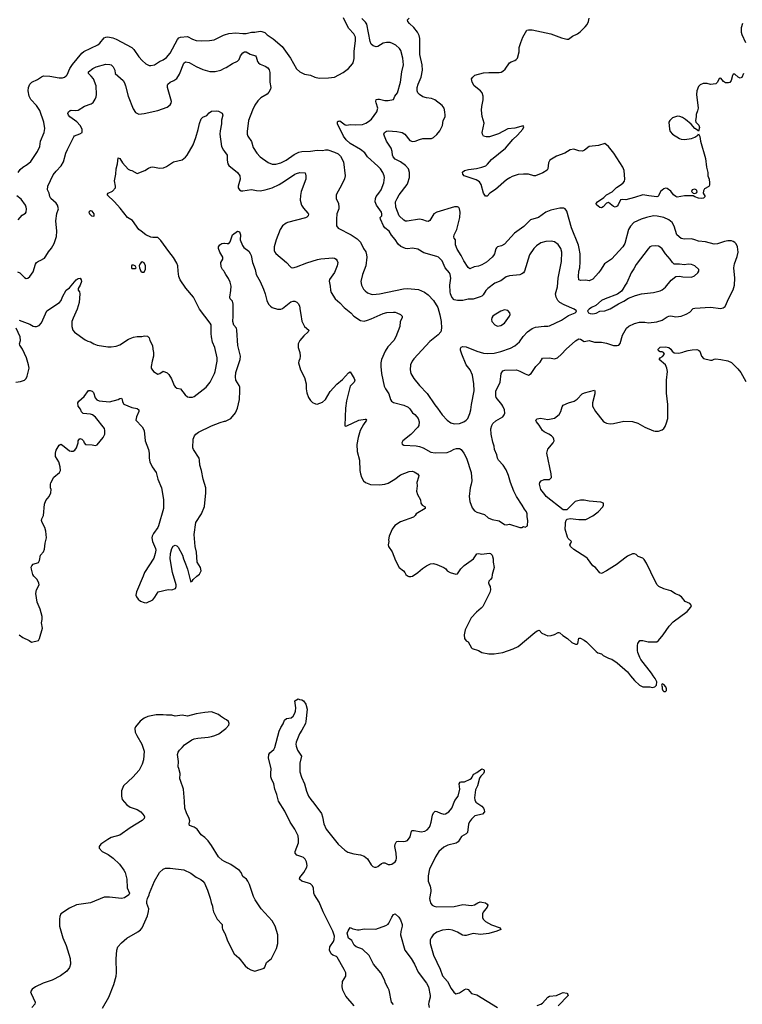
# Model space of a CAD drawing. Header units: inches. Extents: x 1934316 to 2140091, y 524953 to 667329.
# Tile 149 of 256: x 2007634 to 2015976, y 596207 to 607573. Entities that reach past the tile are written whole.
import ezdxf

# ---------------------------------------------------------------- set-up
doc = ezdxf.new("R2010")
doc.units = ezdxf.units.IN
doc.header["$MEASUREMENT"] = 0
for name, color, linetype in [('C0509', 7, 'Continuous'), ('C0519', 7, 'Continuous'), ('C0600', 7, 'Continuous'), ('C0610', 7, 'Continuous')]:
    doc.layers.add(name, color=color, linetype=linetype)

msp = doc.modelspace()

# ---------------------------------------------------------------- linework, layer by layer
at = {"layer": 'C0509', "color": 5, "elevation": 320}
for points in [[(2010000, 599504), (2009953, 599533), (2009930, 599554), (2009850, 599582), (2009770, 599577), (2009670, 599559), (2009570, 599533), (2009510, 599545), (2009430, 599533), (2009390, 599543), (2009330, 599543), (2009290, 599549), (2009211, 599549), (2009114, 599530), (2009070, 599509), (2009025, 599475), (2008971, 599409), (2008963, 599390), (2008968, 599350), (2008985, 599310), (2009044, 599210), (2009070, 599130), (2009063, 599030), (2009050, 598979), (2009012, 598910), (2008942, 598830), (2008831, 598730), (2008811, 598670), (2008811, 598611), (2008819, 598570), (2008871, 598510), (2008910, 598484), (2008990, 598456), (2009031, 598430), (2009070, 598382), (2009075, 598370), (2009071, 598350), (2009050, 598330), (2008910, 598243), (2008790, 598161), (2008690, 598132), (2008651, 598110), (2008570, 598055), (2008552, 598030), (2008552, 598010), (2008585, 597970), (2008656, 597936), (2008715, 597895), (2008785, 597825), (2008837, 597757), (2008851, 597730), (2008870, 597650), (2008876, 597550), (2008901, 597490), (2008895, 597470), (2008843, 597437), (2008810, 597428), (2008670, 597445), (2008610, 597442), (2008450, 597377), (2008290, 597355), (2008210, 597318), (2008111, 597250), (2008099, 597221), (2008093, 597190), (2008094, 597110), (2008133, 596973), (2008170, 596886), (2008216, 596736), (2008220, 596670), (2008209, 596631), (2008179, 596590), (2008104, 596536), (2008010, 596485), (2007905, 596450), (2007818, 596410), (2007780, 596380), (2007761, 596350), (2007766, 596330), (2007813, 596230), (2007811, 596210), (2007776, 596170)], [(2010000, 597854), (2009970, 597869), (2009929, 597909), (2009850, 598039), (2009810, 598094), (2009770, 598134), (2009730, 598164), (2009682, 598230), (2009650, 598250), (2009595, 598270), (2009589, 598289), (2009597, 598323), (2009592, 598350), (2009559, 598419), (2009542, 598470), (2009538, 598550), (2009524, 598690), (2009489, 598790), (2009485, 598810), (2009486, 598870), (2009473, 598930), (2009463, 598950), (2009466, 599010), (2009457, 599090), (2009462, 599118), (2009478, 599142), (2009510, 599171), (2009536, 599204), (2009622, 599258), (2009650, 599271), (2009690, 599280), (2009810, 599290), (2009850, 599297), (2009889, 599310), (2009933, 599330), (2010000, 599380)], [(2008590, 596164), (2008662, 596290), (2008723, 596437), (2008747, 596533), (2008753, 596570), (2008747, 596733), (2008756, 596830), (2008768, 596870), (2008810, 596918), (2008870, 596970), (2008998, 597042), (2009030, 597067), (2009050, 597091), (2009110, 597230), (2009122, 597278), (2009126, 597310), (2009103, 597370), (2009102, 597398), (2009110, 597430), (2009129, 597470), (2009132, 597488), (2009190, 597630), (2009250, 597728), (2009290, 597768), (2009317, 597777), (2009370, 597779), (2009530, 597758), (2009610, 597719), (2009670, 597675), (2009726, 597646), (2009750, 597627), (2009766, 597606), (2009804, 597524), (2009834, 597434), (2009843, 597383), (2009859, 597339), (2009864, 597304), (2009873, 597273), (2009915, 597190), (2009971, 597130), (2009971, 597090), (2009976, 597076), (2010000, 597032)]]:
    msp.add_lwpolyline(points, dxfattribs=at)
at = {"layer": 'C0519', "color": 5}
for points, elevation in [([(2014686, 600000), (2014730, 599945), (2014790, 599891), (2014830, 599871), (2014910, 599871), (2014935, 599865), (2014966, 599870), (2014986, 599890), (2014988, 599930), (2014970, 599968), (2014949, 600000)], 320), ([(2011497, 596190), (2011401, 596301), (2011364, 596370), (2011356, 596410), (2011362, 596470), (2011398, 596530), (2011401, 596550), (2011398, 596570), (2011381, 596610), (2011300, 596750), (2011290, 596760), (2011250, 596775), (2011231, 596790), (2011209, 596830), (2011215, 596870), (2011256, 596930), (2011266, 596954), (2011267, 596993), (2011251, 597050), (2011136, 597276), (2011090, 597387), (2011037, 597470), (2011030, 597490), (2011025, 597550), (2011010, 597579), (2010990, 597597), (2010970, 597607), (2010890, 597630), (2010865, 597650), (2010867, 597670), (2010916, 597730), (2010948, 597790), (2010952, 597810), (2010944, 597850), (2010930, 597881), (2010910, 597900), (2010890, 597911), (2010832, 597930), (2010815, 597950), (2010813, 597970), (2010852, 598070), (2010854, 598110), (2010848, 598150), (2010810, 598230), (2010756, 598310), (2010696, 598436), (2010624, 598550), (2010602, 598630), (2010578, 598690), (2010569, 598750), (2010541, 598810), (2010534, 598834), (2010532, 598870), (2010537, 598930), (2010508, 599050), (2010510, 599090), (2010524, 599110), (2010570, 599150), (2010581, 599170), (2010630, 599359), (2010650, 599404), (2010675, 599445), (2010690, 599485), (2010715, 599505), (2010770, 599515), (2010790, 599534), (2010811, 599569), (2010818, 599590), (2010821, 599630), (2010809, 599711), (2010850, 599734), (2010865, 599725), (2010890, 599723), (2010910, 599710), (2010939, 599670), (2010954, 599614), (2010939, 599470), (2010933, 599450), (2010890, 599370), (2010863, 599330), (2010827, 599233), (2010823, 599210), (2010825, 599185), (2010840, 599140), (2010886, 599070), (2010869, 598990), (2010870, 598890), (2010888, 598830), (2010922, 598750), (2010946, 598666), (2010970, 598610), (2010996, 598570), (2011030, 598530), (2011119, 598410), (2011132, 598372), (2011145, 598290), (2011174, 598230), (2011310, 598054), (2011386, 597986), (2011423, 597963), (2011490, 597944), (2011570, 597933), (2011610, 597918), (2011648, 597888), (2011690, 597815), (2011710, 597799), (2011730, 597791), (2011750, 597791), (2011770, 597797), (2011810, 597834), (2011830, 597841), (2011850, 597839), (2011890, 597822), (2011910, 597820), (2011930, 597823), (2011969, 597850), (2011980, 597870), (2011985, 597895), (2011981, 597950), (2011967, 598030), (2011970, 598057), (2011981, 598079), (2011990, 598087), (2012010, 598092), (2012070, 598086), (2012090, 598089), (2012110, 598098), (2012141, 598139), (2012156, 598204), (2012165, 598215), (2012190, 598215), (2012270, 598196), (2012310, 598204), (2012338, 598222), (2012364, 598250), (2012374, 598270), (2012386, 598310), (2012399, 598390), (2012410, 598416), (2012430, 598436), (2012450, 598433), (2012492, 598412), (2012530, 598402), (2012550, 598405), (2012589, 598430), (2012622, 598470), (2012659, 598561), (2012697, 598610), (2012717, 598690), (2012707, 598750), (2012721, 598770), (2012730, 598775), (2012770, 598776), (2012835, 598805), (2012850, 598816), (2012859, 598830), (2012864, 598850), (2012876, 598864), (2012910, 598883), (2012970, 598926), (2012990, 598918), (2012998, 598910), (2012996, 598890), (2012987, 598870), (2012958, 598842), (2012944, 598816), (2012919, 598730), (2012898, 598682), (2012885, 598590), (2012887, 598567), (2012902, 598542), (2012923, 598523), (2012970, 598493), (2012990, 598470), (2012998, 598450), (2012999, 598430), (2012977, 598403), (2012890, 598382), (2012850, 598345), (2012827, 598313), (2012814, 598286), (2012803, 598190), (2012787, 598173), (2012735, 598145), (2012697, 598083), (2012673, 598067), (2012577, 598043), (2012530, 598021), (2012473, 597970), (2012434, 597910), (2012409, 597850), (2012366, 597770), (2012349, 597690), (2012349, 597630), (2012373, 597570), (2012380, 597530), (2012380, 597510), (2012366, 597430), (2012368, 597410), (2012382, 597370), (2012398, 597350), (2012419, 597339), (2012450, 597331), (2012650, 597334), (2012750, 597358), (2012850, 597346), (2012885, 597355), (2012922, 597378), (2012950, 597388), (2012970, 597387), (2013010, 597377), (2013030, 597364), (2013040, 597350), (2013031, 597329), (2012985, 597270), (2012978, 597250), (2012978, 597210), (2012986, 597190), (2013010, 597164), (2013083, 597123), (2013181, 597090), (2013187, 597070), (2013141, 597050), (2013050, 597024), (2012953, 597013), (2012870, 597026), (2012790, 597002), (2012770, 597001), (2012746, 597006), (2012690, 597038), (2012630, 597062), (2012590, 597071), (2012516, 597064), (2012450, 597041), (2012408, 597010), (2012384, 596976), (2012373, 596950), (2012373, 596907), (2012410, 596774), (2012490, 596613), (2012517, 596537), (2012573, 596470), (2012617, 596390), (2012647, 596347), (2012670, 596327), (2012710, 596339), (2012770, 596379), (2012790, 596386), (2012810, 596379), (2012850, 596330), (2012910, 596315), (2013151, 596170)], 280), ([(2010000, 599380), (2010014, 599390), (2010049, 599430), (2010054, 599450), (2010044, 599470), (2010022, 599490), (2010000, 599504)], 320), ([(2010000, 597032), (2010001, 597030), (2010031, 596950), (2010090, 596825), (2010111, 596790), (2010164, 596744), (2010238, 596650), (2010270, 596625), (2010303, 596603), (2010350, 596591), (2010455, 596625), (2010465, 596635), (2010482, 596690), (2010543, 596737), (2010599, 596850), (2010613, 596910), (2010613, 597010), (2010585, 597110), (2010550, 597169), (2010423, 597310), (2010352, 597412), (2010334, 597450), (2010289, 597590), (2010270, 597630), (2010252, 597652), (2010210, 597681), (2010193, 597730), (2010170, 597753), (2010070, 597821), (2010000, 597854)], 320), ([(2011950, 596203), (2011926, 596230), (2011899, 596370), (2011890, 596395), (2011858, 596450), (2011847, 596490), (2011803, 596570), (2011719, 596670), (2011668, 596770), (2011590, 596844), (2011519, 596870), (2011496, 596890), (2011470, 596944), (2011430, 596969), (2011415, 597030), (2011425, 597055), (2011450, 597094), (2011480, 597080), (2011533, 597067), (2011553, 597067), (2011610, 597079), (2011746, 597074), (2011862, 597118), (2011888, 597132), (2011897, 597143), (2011930, 597211), (2011950, 597242), (2011970, 597252), (2012011, 597211), (2012030, 597182), (2012051, 597130), (2012051, 597110), (2012034, 597046), (2012031, 597010), (2012082, 596830), (2012154, 596734), (2012193, 596670), (2012236, 596576), (2012330, 596450), (2012352, 596410), (2012373, 596310), (2012373, 596290), (2012356, 596230), (2012354, 596210), (2012362, 596170)], 260), ([(2013607, 596193), (2013650, 596207), (2013670, 596221), (2013730, 596288), (2013750, 596299), (2013830, 596307), (2013890, 596337), (2013910, 596342), (2013950, 596334), (2013953, 596333), (2013962, 596322), (2013966, 596310), (2013851, 596190)], 280)]:
    msp.add_lwpolyline(points, dxfattribs=dict(at, elevation=elevation))
at = {"layer": 'C0519', "color": 5, "elevation": 320}
msp.add_lwpolyline([(2015050, 599906), (2015042, 599890), (2015052, 599872), (2015052, 599850), (2015058, 599830), (2015070, 599818), (2015090, 599818), (2015102, 599830), (2015102, 599850), (2015095, 599870), (2015070, 599898)], close=True, dxfattribs=at)
at = {"layer": 'C0600', "color": 5}
for points, elevation in [([(2007618, 605810), (2007638, 605842), (2007670, 605871), (2007720, 605900), (2007764, 605936), (2007841, 606050), (2007868, 606110), (2007876, 606170), (2007916, 606270), (2007924, 606316), (2007915, 606390), (2007865, 606525), (2007830, 606581), (2007762, 606650), (2007742, 606690), (2007733, 606750), (2007737, 606790), (2007750, 606830), (2007773, 606850), (2007839, 606881), (2007886, 606914), (2007910, 606923), (2007981, 606921), (2008090, 606900), (2008130, 606901), (2008150, 606908), (2008170, 606923), (2008182, 606938), (2008214, 607010), (2008243, 607057), (2008350, 607186), (2008376, 607204), (2008537, 607283), (2008558, 607302), (2008610, 607362), (2008630, 607372), (2008650, 607375), (2008710, 607363), (2008750, 607349), (2008930, 607250), (2008953, 607230), (2009010, 607143), (2009050, 607100), (2009090, 607064), (2009130, 607044), (2009150, 607042), (2009190, 607052), (2009250, 607089), (2009292, 607108), (2009330, 607138), (2009370, 607188), (2009456, 607344), (2009470, 607362), (2009490, 607372), (2009570, 607377), (2009630, 607346), (2009673, 607333), (2009730, 607328), (2009827, 607333), (2009878, 607342), (2009987, 607393), (2010000, 607397)], 380), ([(2007610, 604662), (2007637, 604650), (2007690, 604595), (2007710, 604585), (2007730, 604588), (2007753, 604607), (2007790, 604663), (2007818, 604750), (2007830, 604770), (2007850, 604786), (2007870, 604792), (2007919, 604821), (2007937, 604843), (2007966, 604894), (2008003, 604937), (2008031, 604989), (2008061, 605070), (2008064, 605130), (2008051, 605250), (2008065, 605335), (2008081, 605390), (2008072, 605430), (2008054, 605454), (2007994, 605510), (2007982, 605530), (2007973, 605570), (2007956, 605610), (2007960, 605650), (2008020, 605780), (2008054, 605826), (2008114, 605886), (2008141, 605930), (2008168, 606032), (2008185, 606075), (2008260, 606220), (2008269, 606231), (2008330, 606254), (2008354, 606270), (2008356, 606310), (2008334, 606350), (2008293, 606393), (2008213, 606450), (2008196, 606470), (2008189, 606490), (2008197, 606510), (2008217, 606523), (2008230, 606528), (2008284, 606524), (2008310, 606527), (2008384, 606576), (2008459, 606601), (2008482, 606618), (2008506, 606654), (2008517, 606683), (2008522, 606710), (2008517, 606810), (2008487, 606890), (2008461, 606921), (2008427, 606950), (2008430, 606971), (2008478, 607010), (2008517, 607030), (2008630, 607061), (2008676, 607056), (2008691, 607050), (2008713, 607030), (2008731, 606991), (2008736, 606950), (2008828, 606870), (2008844, 606844), (2008857, 606810), (2008887, 606690), (2008944, 606544), (2008970, 606503), (2009010, 606484), (2009070, 606488), (2009230, 606525), (2009337, 606563), (2009372, 606588), (2009384, 606610), (2009385, 606630), (2009340, 606790), (2009340, 606820), (2009344, 606830), (2009370, 606850), (2009415, 606870), (2009450, 606893), (2009478, 606942), (2009528, 607070), (2009550, 607085), (2009590, 607078), (2009672, 607032), (2009750, 606998), (2009830, 606973), (2009890, 606974), (2009955, 606990), (2010000, 607013)], 360), ([(2007630, 604103), (2007750, 604059), (2007790, 604036), (2007810, 604031), (2007830, 604030), (2007858, 604042), (2007888, 604072), (2007949, 604211), (2008095, 604310), (2008112, 604330), (2008127, 604373), (2008169, 604450), (2008210, 604479), (2008285, 604570), (2008310, 604586), (2008332, 604590), (2008345, 604570), (2008347, 604550), (2008334, 604510), (2008308, 604470), (2008311, 604450), (2008323, 604430), (2008328, 604410), (2008320, 604310), (2008298, 604230), (2008250, 604129), (2008238, 604090), (2008236, 604030), (2008248, 603990), (2008267, 603967), (2008390, 603879), (2008422, 603862), (2008450, 603854), (2008490, 603830), (2008530, 603817), (2008650, 603795), (2008690, 603795), (2008750, 603804), (2008790, 603821), (2008890, 603885), (2008950, 603908), (2008990, 603916), (2009043, 603917), (2009075, 603925), (2009110, 603921), (2009130, 603902), (2009137, 603870), (2009167, 603810), (2009170, 603770), (2009181, 603730), (2009181, 603690), (2009162, 603630), (2009153, 603570), (2009153, 603550), (2009158, 603538), (2009181, 603510), (2009230, 603480), (2009252, 603488), (2009290, 603516), (2009337, 603497), (2009357, 603477), (2009388, 603428), (2009419, 603350), (2009430, 603335), (2009450, 603321), (2009490, 603311), (2009543, 603243), (2009570, 603221), (2009590, 603216), (2009630, 603217), (2009650, 603223), (2009789, 603330), (2009832, 603388), (2009884, 603490), (2009891, 603510), (2009914, 603630), (2009913, 603670), (2009886, 603790), (2009862, 603850), (2009848, 603912), (2009844, 603950), (2009846, 604030), (2009844, 604050), (2009834, 604070), (2009710, 604231), (2009639, 604370), (2009554, 604474), (2009487, 604570), (2009471, 604610), (2009462, 604670), (2009460, 604730), (2009450, 604764), (2009410, 604829), (2009355, 604895), (2009264, 605024), (2009230, 605057), (2009210, 605060), (2009170, 605058), (2009150, 605063), (2009091, 605091), (2009035, 605130), (2009010, 605152), (2008935, 605255), (2008878, 605290), (2008796, 605396), (2008729, 605469), (2008644, 605550), (2008655, 605570), (2008707, 605593), (2008739, 605630), (2008741, 605650), (2008730, 605714), (2008744, 605790), (2008748, 605850), (2008763, 605910), (2008770, 605978), (2008790, 605971), (2008821, 605921), (2008886, 605846), (2008910, 605834), (2008930, 605830), (2008990, 605799), (2009078, 605830), (2009121, 605859), (2009150, 605871), (2009170, 605873), (2009250, 605859), (2009296, 605864), (2009330, 605877), (2009410, 605930), (2009510, 605954), (2009550, 605984), (2009569, 606010), (2009637, 606130), (2009668, 606212), (2009695, 606305), (2009710, 606376), (2009730, 606427), (2009750, 606447), (2009795, 606465), (2009821, 606499), (2009850, 606516), (2009902, 606522), (2009930, 606518), (2009970, 606492), (2009981, 606470), (2009966, 606414), (2009964, 606370), (2009947, 606290), (2009946, 606250), (2009966, 606110), (2009987, 606067), (2010000, 606050)], 340), ([(2007617, 605263), (2007662, 605318), (2007701, 605339), (2007709, 605351), (2007714, 605390), (2007711, 605410), (2007702, 605430), (2007650, 605501), (2007601, 605541)], 380), ([(2010000, 604658), (2009992, 604672), (2009975, 604690), (2009961, 604721), (2009955, 604770), (2009978, 604810), (2009979, 604830), (2009944, 604890), (2009929, 604930), (2009929, 604950), (2009946, 604974), (2009969, 604991), (2009990, 604993), (2010000, 604992)], 320), ([(2007590, 603388), (2007644, 603396), (2007689, 603411), (2007709, 603431), (2007721, 603459), (2007743, 603550), (2007736, 603590), (2007714, 603670), (2007668, 603770), (2007636, 603816), (2007633, 603830), (2007642, 603870), (2007640, 603910), (2007595, 604010)], 340), ([(2007630, 600473), (2007670, 600442), (2007745, 600405), (2007770, 600386), (2007850, 600405), (2007863, 600430), (2007898, 600550), (2007885, 600610), (2007894, 600650), (2007895, 600685), (2007870, 600769), (2007836, 600850), (2007820, 600950), (2007828, 600992), (2007859, 601050), (2007856, 601070), (2007835, 601110), (2007797, 601150), (2007785, 601170), (2007770, 601228), (2007768, 601252), (2007773, 601270), (2007790, 601287), (2007850, 601306), (2007863, 601330), (2007873, 601390), (2007910, 601431), (2007921, 601459), (2007930, 601530), (2007943, 601590), (2007936, 601670), (2007923, 601710), (2007892, 601770), (2007888, 601790), (2007890, 601810), (2007909, 601850), (2007920, 601980), (2007936, 602024), (2007973, 602070), (2007993, 602110), (2007997, 602150), (2007989, 602170), (2007989, 602210), (2007994, 602226), (2008028, 602290), (2008093, 602347), (2008104, 602370), (2008101, 602410), (2008086, 602470), (2008049, 602530), (2008047, 602570), (2008056, 602604), (2008090, 602662), (2008110, 602672), (2008130, 602661), (2008210, 602597), (2008230, 602591), (2008250, 602591), (2008270, 602605), (2008289, 602630), (2008309, 602690), (2008309, 602711), (2008330, 602738), (2008350, 602732), (2008370, 602712), (2008378, 602690), (2008394, 602670), (2008470, 602665), (2008510, 602656), (2008530, 602666), (2008598, 602750), (2008617, 602790), (2008618, 602830), (2008613, 602853), (2008510, 602983), (2008473, 603010), (2008450, 603018), (2008367, 603027), (2008347, 603047), (2008335, 603075), (2008310, 603110), (2008307, 603150), (2008319, 603170), (2008377, 603223), (2008429, 603291), (2008449, 603291), (2008470, 603284), (2008487, 603270), (2008506, 603206), (2008526, 603186), (2008550, 603173), (2008670, 603161), (2008770, 603187), (2008790, 603201), (2008810, 603205), (2008819, 603190), (2008823, 603163), (2008835, 603135), (2008930, 603095), (2008990, 603083), (2009010, 603070), (2009010, 603050), (2008983, 602990), (2008976, 602950), (2009050, 602871), (2009070, 602830), (2009082, 602710), (2009120, 602610), (2009130, 602570), (2009128, 602510), (2009135, 602470), (2009164, 602410), (2009210, 602346), (2009230, 602270), (2009270, 602170), (2009295, 602035), (2009295, 601930), (2009238, 601730), (2009228, 601710), (2009180, 601640), (2009164, 601610), (2009160, 601590), (2009169, 601550), (2009202, 601470), (2009206, 601450), (2009200, 601410), (2009183, 601357), (2009076, 601190), (2009058, 601150), (2008982, 600970), (2008975, 600930), (2008983, 600910), (2009003, 600883), (2009030, 600861), (2009070, 600845), (2009098, 600842), (2009170, 600876), (2009195, 600905), (2009232, 600968), (2009350, 600995), (2009390, 600991), (2009433, 601007), (2009442, 601030), (2009442, 601050), (2009398, 601190), (2009370, 601350), (2009375, 601410), (2009392, 601470), (2009406, 601494), (2009430, 601505), (2009450, 601499), (2009465, 601485), (2009513, 601393), (2009524, 601350), (2009550, 601290), (2009571, 601230), (2009606, 601090), (2009610, 601082), (2009626, 601090), (2009638, 601110), (2009678, 601150), (2009710, 601171), (2009729, 601210), (2009721, 601250), (2009682, 601310), (2009675, 601425), (2009659, 601490), (2009647, 601630), (2009667, 601770), (2009733, 601870), (2009766, 601954), (2009785, 602110), (2009782, 602170), (2009752, 602270), (2009732, 602370), (2009715, 602430), (2009712, 602490), (2009707, 602510), (2009640, 602610), (2009633, 602630), (2009638, 602730), (2009653, 602770), (2009669, 602790), (2009699, 602810), (2009850, 602886), (2009950, 602924), (2010000, 602938)], 320)]:
    msp.add_lwpolyline(points, dxfattribs=dict(at, elevation=elevation))
at = {"layer": 'C0600', "color": 5, "elevation": 360}
for points in [[(2008450, 605368), (2008440, 605360), (2008432, 605350), (2008442, 605330), (2008462, 605310), (2008490, 605305), (2008495, 605310), (2008493, 605330), (2008470, 605362)], [(2009050, 604778), (2009036, 604770), (2009021, 604750), (2009015, 604730), (2009016, 604710), (2009032, 604670), (2009050, 604658), (2009070, 604658), (2009087, 604693), (2009087, 604730), (2009070, 604765)], [(2008950, 604738), (2008930, 604738), (2008925, 604730), (2008925, 604710), (2008930, 604702), (2008970, 604702), (2008978, 604710), (2008966, 604730)]]:
    msp.add_lwpolyline(points, close=True, dxfattribs=at)
at = {"layer": 'C0610', "color": 5}
for points, elevation in [([(2010000, 607397), (2010050, 607414), (2010130, 607421), (2010210, 607414), (2010250, 607415), (2010310, 607428), (2010350, 607430), (2010410, 607441), (2010430, 607438), (2010463, 607423), (2010490, 607396), (2010562, 607350), (2010663, 607263), (2010759, 607130), (2010830, 607006), (2010870, 606971), (2010923, 606943), (2010993, 606933), (2011042, 606910), (2011090, 606899), (2011201, 606901), (2011269, 606911), (2011370, 606963), (2011429, 607010), (2011477, 607063), (2011484, 607076), (2011494, 607126), (2011495, 607210), (2011512, 607330), (2011510, 607370), (2011491, 607411), (2011435, 607470), (2011418, 607498), (2011374, 607594)], 380), ([(2010000, 606050), (2010028, 606010), (2010028, 605950), (2010039, 605910), (2010050, 605891), (2010147, 605810), (2010175, 605770), (2010178, 605730), (2010155, 605650), (2010155, 605630), (2010170, 605607), (2010190, 605599), (2010210, 605597), (2010310, 605613), (2010370, 605600), (2010410, 605598), (2010470, 605607), (2010548, 605632), (2010630, 605669), (2010693, 605707), (2010810, 605790), (2010830, 605799), (2010868, 605808), (2010930, 605805), (2010939, 605770), (2010936, 605730), (2010885, 605590), (2010876, 605544), (2010874, 605490), (2010887, 605430), (2010910, 605396), (2010961, 605341), (2010967, 605330), (2010965, 605310), (2010950, 605293), (2010934, 605286), (2010727, 605233), (2010710, 605225), (2010670, 605192), (2010640, 605150), (2010595, 605030), (2010574, 604950), (2010572, 604910), (2010578, 604890), (2010592, 604872), (2010715, 604770), (2010759, 604719), (2010770, 604711), (2010787, 604707), (2010830, 604718), (2010950, 604766), (2011074, 604806), (2011110, 604813), (2011250, 604822), (2011270, 604819), (2011288, 604808), (2011300, 604790), (2011307, 604770), (2011300, 604730), (2011270, 604653), (2011210, 604573), (2011206, 604554), (2011218, 604498), (2011222, 604450), (2011230, 604423), (2011275, 604350), (2011330, 604304), (2011382, 604250), (2011459, 604190), (2011491, 604151), (2011570, 604099), (2011610, 604094), (2011650, 604104), (2011690, 604118), (2011830, 604182), (2011872, 604192), (2011950, 604198), (2011970, 604195), (2011990, 604190), (2012030, 604170), (2012050, 604151), (2012051, 604130), (2012028, 604088), (2012021, 604030), (2011978, 603910), (2011952, 603870), (2011885, 603795), (2011852, 603748), (2011812, 603650), (2011803, 603610), (2011802, 603570), (2011810, 603490), (2011843, 603343), (2011857, 603310), (2011894, 603254), (2011914, 603190), (2011925, 603170), (2011950, 603152), (2012070, 603123), (2012118, 603098), (2012139, 603079), (2012170, 603033), (2012196, 603016), (2012220, 602990), (2012233, 602970), (2012245, 602930), (2012243, 602890), (2012230, 602870), (2012150, 602784), (2012056, 602710), (2012045, 602690), (2012051, 602671), (2012070, 602663), (2012210, 602652), (2012250, 602645), (2012291, 602630), (2012382, 602582), (2012430, 602572), (2012570, 602578), (2012609, 602591), (2012650, 602615), (2012677, 602623), (2012710, 602621), (2012730, 602610), (2012762, 602570), (2012792, 602510), (2012846, 602346), (2012854, 602250), (2012848, 602210), (2012833, 602167), (2012824, 602070), (2012831, 602010), (2012856, 601936), (2012884, 601904), (2012910, 601887), (2013000, 601860), (2013044, 601824), (2013090, 601802), (2013170, 601787), (2013230, 601746), (2013250, 601740), (2013290, 601751), (2013410, 601712), (2013430, 601712), (2013450, 601722), (2013470, 601714), (2013498, 601730), (2013502, 601790), (2013494, 601834), (2013493, 601870), (2013485, 601890), (2013461, 601921), (2013436, 601970), (2013371, 602070), (2013339, 602130), (2013299, 602230), (2013276, 602310), (2013250, 602377), (2013215, 602430), (2013162, 602490), (2013152, 602510), (2013142, 602550), (2013114, 602610), (2013111, 602651), (2013096, 602696), (2013076, 602790), (2013075, 602850), (2013086, 602890), (2013098, 602910), (2013130, 602942), (2013210, 602990), (2013229, 603011), (2013235, 603030), (2013230, 603070), (2013213, 603110), (2013201, 603130), (2013134, 603210), (2013130, 603230), (2013130, 603290), (2013170, 603362), (2013181, 603390), (2013194, 603490), (2013210, 603520), (2013234, 603526), (2013370, 603529), (2013410, 603515), (2013470, 603484), (2013510, 603470), (2013540, 603490), (2013591, 603569), (2013642, 603618), (2013670, 603667), (2013750, 603670), (2013810, 603659), (2013844, 603670), (2013890, 603710), (2013942, 603770), (2014050, 603866), (2014089, 603890), (2014110, 603883), (2014150, 603858), (2014210, 603869), (2014270, 603852), (2014350, 603852), (2014410, 603840), (2014490, 603813), (2014530, 603811), (2014550, 603816), (2014567, 603833), (2014593, 603930), (2014641, 604010), (2014666, 604034), (2014730, 604067), (2014790, 604083), (2014850, 604081), (2014893, 604073), (2014990, 604084), (2015050, 604105), (2015110, 604142), (2015130, 604152), (2015150, 604155), (2015210, 604144), (2015270, 604150), (2015330, 604172), (2015370, 604197), (2015410, 604239), (2015430, 604244), (2015610, 604256), (2015730, 604238), (2015755, 604245), (2015777, 604263), (2015820, 604360), (2015870, 604454), (2015885, 604510), (2015890, 604590), (2015878, 604710), (2015887, 604753), (2015919, 604841), (2015928, 604890), (2015921, 604950), (2015905, 604985), (2015890, 605001), (2015870, 605013), (2015850, 605019), (2015810, 605020), (2015772, 605012), (2015690, 604984), (2015650, 604980), (2015550, 605008), (2015470, 605016), (2015430, 605033), (2015390, 605042), (2015310, 605038), (2015270, 605048), (2015222, 605090), (2015189, 605189), (2015165, 605230), (2015130, 605263), (2015071, 605291), (2014994, 605306), (2014950, 605310), (2014870, 605290), (2014810, 605269), (2014726, 605230), (2014686, 605190), (2014661, 605150), (2014619, 604990), (2014597, 604950), (2014465, 604810), (2014384, 604756), (2014340, 604680), (2014317, 604650), (2014250, 604578), (2014210, 604559), (2014170, 604566), (2014110, 604563), (2014090, 604570), (2014085, 604610), (2014090, 604670), (2014099, 604710), (2014103, 604777), (2014103, 604870), (2014095, 604930), (2014085, 604970), (2014006, 605170), (2013950, 605362), (2013933, 605390), (2013918, 605398), (2013870, 605398), (2013765, 605375), (2013709, 605351), (2013623, 605290), (2013530, 605263), (2013453, 605187), (2013347, 605110), (2013230, 604980), (2013198, 604962), (2013151, 604949), (2013140, 604940), (2013131, 604929), (2013116, 604870), (2013103, 604850), (2013088, 604830), (2013025, 604775), (2012970, 604742), (2012930, 604727), (2012881, 604719), (2012830, 604698), (2012810, 604712), (2012761, 604790), (2012731, 604850), (2012683, 604923), (2012665, 604975), (2012665, 605030), (2012651, 605050), (2012646, 605066), (2012649, 605090), (2012679, 605150), (2012717, 605290), (2012720, 605350), (2012712, 605390), (2012704, 605404), (2012690, 605413), (2012653, 605413), (2012450, 605350), (2012417, 605330), (2012370, 605254), (2012350, 605245), (2012330, 605247), (2012290, 605263), (2012250, 605270), (2012106, 605246), (2012087, 605247), (2012070, 605257), (2012017, 605310), (2011977, 605410), (2011974, 605470), (2011991, 605510), (2012016, 605550), (2012107, 605670), (2012117, 605690), (2012133, 605750), (2012135, 605810), (2012122, 605850), (2012088, 605890), (2012030, 605930), (2011970, 605962), (2011945, 605990), (2011938, 606010), (2011934, 606050), (2011922, 606090), (2011870, 606170), (2011844, 606230), (2011840, 606250), (2011847, 606270), (2011870, 606285), (2011890, 606288), (2011990, 606282), (2012030, 606276), (2012050, 606269), (2012080, 606250), (2012140, 606180), (2012170, 606165), (2012199, 606170), (2012249, 606191), (2012290, 606203), (2012390, 606202), (2012410, 606213), (2012450, 606248), (2012484, 606290), (2012514, 606350), (2012522, 606410), (2012545, 606450), (2012548, 606470), (2012544, 606510), (2012534, 606550), (2012510, 606582), (2012426, 606646), (2012390, 606663), (2012330, 606672), (2012290, 606684), (2012248, 606708), (2012229, 606730), (2012223, 606750), (2012224, 606790), (2012235, 606830), (2012270, 606910), (2012285, 606990), (2012282, 607050), (2012253, 607170), (2012254, 607354), (2012246, 607390), (2012227, 607430), (2012183, 607483), (2012133, 607530), (2012116, 607550), (2012110, 607570), (2012129, 607590)], 340), ([(2010000, 607013), (2010018, 607022), (2010090, 607066), (2010148, 607092), (2010167, 607113), (2010183, 607157), (2010210, 607190), (2010230, 607202), (2010250, 607203), (2010296, 607176), (2010355, 607155), (2010363, 607143), (2010379, 607090), (2010390, 607075), (2010410, 607059), (2010470, 607037), (2010498, 607018), (2010515, 606995), (2010523, 606963), (2010521, 606850), (2010534, 606790), (2010531, 606770), (2010510, 606735), (2010490, 606714), (2010418, 606670), (2010383, 606637), (2010350, 606585), (2010323, 606530), (2010275, 606410), (2010259, 606281), (2010261, 606250), (2010269, 606229), (2010310, 606166), (2010330, 606099), (2010373, 606033), (2010410, 605990), (2010504, 605924), (2010550, 605906), (2010590, 605905), (2010650, 605921), (2010710, 605953), (2010802, 606018), (2010857, 606043), (2010890, 606051), (2010990, 606055), (2011070, 606066), (2011130, 606062), (2011166, 606070), (2011190, 606069), (2011270, 606045), (2011310, 606023), (2011337, 605997), (2011373, 605930), (2011390, 605770), (2011384, 605736), (2011355, 605670), (2011289, 605550), (2011289, 605510), (2011313, 605450), (2011320, 605410), (2011317, 605390), (2011296, 605330), (2011290, 605270), (2011293, 605193), (2011310, 605168), (2011461, 605090), (2011530, 605042), (2011570, 605004), (2011605, 604930), (2011632, 604892), (2011639, 604859), (2011640, 604830), (2011630, 604730), (2011592, 604630), (2011574, 604550), (2011580, 604510), (2011602, 604462), (2011621, 604441), (2011650, 604419), (2011690, 604403), (2011710, 604402), (2011790, 604410), (2012067, 604467), (2012110, 604469), (2012238, 604458), (2012309, 604429), (2012350, 604398), (2012410, 604330), (2012460, 604250), (2012485, 604165), (2012501, 604090), (2012504, 604010), (2012495, 603970), (2012466, 603934), (2012370, 603857), (2012184, 603656), (2012165, 603630), (2012147, 603590), (2012141, 603530), (2012150, 603490), (2012185, 603430), (2012250, 603350), (2012339, 603259), (2012428, 603128), (2012459, 603090), (2012510, 603011), (2012571, 602950), (2012610, 602918), (2012649, 602909), (2012710, 602910), (2012761, 602930), (2012790, 602950), (2012807, 602970), (2012830, 603025), (2012843, 603070), (2012850, 603130), (2012880, 603290), (2012878, 603370), (2012862, 603470), (2012836, 603530), (2012789, 603590), (2012737, 603710), (2012724, 603756), (2012723, 603777), (2012730, 603793), (2012750, 603801), (2012790, 603797), (2012910, 603747), (2012990, 603725), (2013030, 603718), (2013110, 603722), (2013190, 603741), (2013299, 603781), (2013352, 603808), (2013405, 603855), (2013445, 603915), (2013498, 603970), (2013552, 604008), (2013590, 604024), (2013690, 604035), (2013730, 604033), (2013750, 604039), (2013890, 604105), (2013970, 604157), (2014048, 604190), (2014059, 604201), (2014062, 604210), (2014034, 604230), (2013920, 604280), (2013870, 604310), (2013848, 604330), (2013828, 604370), (2013821, 604410), (2013843, 604490), (2013851, 604590), (2013890, 604782), (2013893, 604890), (2013881, 604930), (2013850, 604978), (2013810, 605008), (2013770, 605017), (2013707, 605013), (2013650, 604995), (2013599, 604961), (2013570, 604932), (2013521, 604859), (2013463, 604670), (2013450, 604652), (2013430, 604638), (2013410, 604628), (2013290, 604617), (2013250, 604603), (2013190, 604558), (2013118, 604530), (2013038, 604470), (2013015, 604445), (2012985, 604395), (2012970, 604382), (2012950, 604374), (2012870, 604348), (2012810, 604345), (2012750, 604333), (2012690, 604330), (2012650, 604340), (2012624, 604370), (2012607, 604407), (2012603, 604430), (2012599, 604510), (2012610, 604590), (2012605, 604630), (2012596, 604650), (2012546, 604710), (2012510, 604789), (2012494, 604810), (2012470, 604830), (2012450, 604839), (2012300, 604880), (2012230, 604924), (2012170, 604935), (2012111, 604929), (2012090, 604932), (2012035, 604955), (2012003, 604983), (2011970, 605034), (2011927, 605087), (2011898, 605130), (2011850, 605170), (2011833, 605193), (2011798, 605270), (2011797, 605290), (2011814, 605310), (2011816, 605330), (2011812, 605350), (2011752, 605430), (2011737, 605470), (2011741, 605510), (2011750, 605530), (2011782, 605570), (2011806, 605610), (2011839, 605690), (2011844, 605750), (2011842, 605770), (2011827, 605807), (2011798, 605850), (2011770, 605881), (2011649, 605989), (2011617, 606037), (2011570, 606076), (2011450, 606142), (2011404, 606184), (2011371, 606230), (2011304, 606370), (2011305, 606395), (2011310, 606402), (2011317, 606403), (2011330, 606404), (2011390, 606358), (2011410, 606357), (2011450, 606363), (2011510, 606360), (2011590, 606364), (2011630, 606379), (2011662, 606398), (2011694, 606426), (2011759, 606510), (2011768, 606550), (2011748, 606612), (2011745, 606630), (2011750, 606650), (2011770, 606656), (2011790, 606655), (2011850, 606639), (2011890, 606639), (2011949, 606651), (2011966, 606690), (2011996, 606730), (2012030, 606850), (2012046, 606970), (2012064, 607050), (2012056, 607130), (2012036, 607216), (2012020, 607240), (2011977, 607277), (2011939, 607299), (2011910, 607308), (2011870, 607310), (2011830, 607300), (2011770, 607265), (2011750, 607260), (2011714, 607270), (2011693, 607290), (2011681, 607321), (2011641, 607521), (2011626, 607546), (2011586, 607586)], 360), ([(2015990, 606950), (2015970, 606905), (2015950, 606899), (2015930, 606909), (2015890, 606944), (2015870, 606942), (2015863, 606930), (2015848, 606870), (2015832, 606848), (2015818, 606842), (2015784, 606844), (2015761, 606861), (2015730, 606899), (2015708, 606892), (2015691, 606850), (2015670, 606833), (2015610, 606825), (2015570, 606835), (2015523, 606837), (2015490, 606821), (2015470, 606801), (2015450, 606750), (2015449, 606710), (2015466, 606550), (2015460, 606520), (2015442, 606478), (2015443, 606450), (2015437, 606410), (2015441, 606390), (2015475, 606355), (2015483, 606330), (2015470, 606286), (2015459, 606299), (2015430, 606315), (2015385, 606365), (2015319, 606419), (2015285, 606445), (2015257, 606457), (2015230, 606459), (2015170, 606438), (2015139, 606410), (2015130, 606390), (2015135, 606310), (2015143, 606283), (2015170, 606253), (2015250, 606200), (2015270, 606193), (2015310, 606188), (2015390, 606201), (2015430, 606215), (2015462, 606238), (2015470, 606254), (2015486, 606226), (2015495, 606170), (2015553, 605970), (2015563, 605870), (2015578, 605810), (2015578, 605770), (2015592, 605730), (2015599, 605690), (2015598, 605662), (2015591, 605649), (2015541, 605619), (2015530, 605598), (2015526, 605570), (2015547, 605530), (2015530, 605513), (2015510, 605508), (2015470, 605513), (2015430, 605527), (2015410, 605541), (2015310, 605541), (2015225, 605525), (2015209, 605530), (2015181, 605550), (2015150, 605594), (2015110, 605624), (2015090, 605629), (2015070, 605621), (2015031, 605590), (2015010, 605538), (2015002, 605530), (2014990, 605527), (2014898, 605538), (2014828, 605552), (2014730, 605519), (2014630, 605494), (2014590, 605499), (2014570, 605495), (2014545, 605435), (2014530, 605419), (2014510, 605410), (2014490, 605416), (2014469, 605430), (2014430, 605462), (2014410, 605455), (2014370, 605414), (2014350, 605401), (2014330, 605404), (2014294, 605434), (2014289, 605450), (2014303, 605470), (2014378, 605522), (2014410, 605550), (2014476, 605584), (2014523, 605637), (2014579, 605670), (2014603, 605690), (2014617, 605710), (2014621, 605730), (2014614, 605830), (2014596, 605870), (2014494, 606030), (2014430, 606109), (2014390, 606142), (2014318, 606122), (2014210, 606107), (2014153, 606067), (2014130, 606056), (2014090, 606058), (2014030, 606077), (2013990, 606070), (2013927, 606033), (2013830, 605996), (2013755, 605950), (2013739, 605921), (2013730, 605850), (2013723, 605837), (2013674, 605806), (2013590, 605772), (2013570, 605772), (2013510, 605788), (2013450, 605791), (2013390, 605784), (2013319, 605761), (2013292, 605748), (2013256, 605724), (2013127, 605613), (2013062, 605570), (2013030, 605537), (2013010, 605535), (2012990, 605569), (2012963, 605670), (2012942, 605702), (2012904, 605724), (2012766, 605770), (2012749, 605790), (2012746, 605814), (2012768, 605830), (2012816, 605844), (2012906, 605854), (2012971, 605869), (2013014, 605886), (2013035, 605905), (2013083, 605957), (2013241, 606090), (2013329, 606190), (2013382, 606238), (2013443, 606310), (2013456, 606336), (2013448, 606348), (2013350, 606321), (2013270, 606314), (2013163, 606257), (2013059, 606221), (2013019, 606219), (2012989, 606230), (2012978, 606250), (2012974, 606270), (2012997, 606377), (2012974, 606454), (2012967, 606530), (2012970, 606570), (2012986, 606646), (2012984, 606690), (2012973, 606730), (2012956, 606750), (2012881, 606810), (2012859, 606850), (2012849, 606890), (2012864, 606910), (2012890, 606931), (2012990, 606958), (2013050, 606965), (2013170, 606962), (2013192, 606968), (2013210, 606977), (2013238, 607002), (2013290, 607075), (2013310, 607087), (2013350, 607101), (2013367, 607113), (2013381, 607130), (2013399, 607201), (2013400, 607250), (2013418, 607310), (2013442, 607370), (2013490, 607453), (2013510, 607456), (2013550, 607454), (2013765, 607410), (2013890, 607364), (2013950, 607348), (2013970, 607348), (2014018, 607382), (2014072, 607408), (2014106, 607434), (2014164, 607490), (2014184, 607516), (2014201, 607550), (2014207, 607590)], 320), ([(2015978, 607530), (2015963, 607477), (2015964, 607430), (2015970, 607402), (2016015, 607310)], 320), ([(2010000, 604992), (2010030, 604988), (2010050, 604991), (2010064, 605010), (2010090, 605091), (2010150, 605131), (2010170, 605122), (2010180, 605100), (2010183, 605090), (2010179, 605030), (2010205, 604965), (2010222, 604942), (2010279, 604899), (2010295, 604875), (2010305, 604850), (2010323, 604770), (2010352, 604690), (2010365, 604630), (2010410, 604551), (2010450, 604461), (2010468, 604410), (2010488, 604330), (2010507, 604290), (2010530, 604264), (2010550, 604251), (2010610, 604231), (2010649, 604231), (2010670, 604238), (2010765, 604315), (2010790, 604324), (2010810, 604324), (2010833, 604313), (2010850, 604297), (2010866, 604270), (2010871, 604211), (2010881, 604170), (2010891, 604091), (2010922, 604030), (2010971, 603990), (2010964, 603970), (2010915, 603925), (2010868, 603870), (2010848, 603830), (2010848, 603790), (2010869, 603730), (2010874, 603690), (2010870, 603658), (2010856, 603630), (2010853, 603610), (2010876, 603530), (2010923, 603443), (2010940, 603370), (2010942, 603310), (2010950, 603265), (2010968, 603210), (2010990, 603175), (2011015, 603155), (2011050, 603137), (2011070, 603134), (2011130, 603159), (2011164, 603190), (2011219, 603281), (2011294, 603366), (2011361, 603419), (2011430, 603495), (2011450, 603506), (2011495, 603430), (2011502, 603410), (2011495, 603390), (2011450, 603342), (2011408, 603172), (2011395, 603090), (2011387, 602890), (2011390, 602882), (2011410, 602886), (2011550, 602950), (2011622, 602962), (2011630, 602961), (2011639, 602950), (2011602, 602898), (2011564, 602830), (2011540, 602750), (2011525, 602670), (2011529, 602590), (2011556, 602490), (2011562, 602370), (2011568, 602330), (2011581, 602290), (2011603, 602250), (2011625, 602230), (2011686, 602206), (2011790, 602202), (2011848, 602210), (2011890, 602222), (2011967, 602270), (2012030, 602319), (2012130, 602357), (2012170, 602360), (2012190, 602354), (2012227, 602330), (2012241, 602310), (2012240, 602290), (2012221, 602230), (2012223, 602190), (2012214, 602130), (2012227, 602090), (2012261, 602030), (2012266, 601990), (2012279, 601970), (2012314, 601950), (2012316, 601930), (2012211, 601870), (2012199, 601850), (2012179, 601830), (2012030, 601777), (2011966, 601734), (2011935, 601690), (2011901, 601610), (2011891, 601570), (2011895, 601550), (2011887, 601510), (2011891, 601490), (2011935, 601430), (2011974, 601330), (2012016, 601250), (2012065, 601210), (2012082, 601190), (2012092, 601170), (2012110, 601152), (2012125, 601145), (2012150, 601145), (2012170, 601151), (2012230, 601191), (2012283, 601237), (2012330, 601268), (2012375, 601290), (2012410, 601297), (2012450, 601285), (2012531, 601250), (2012553, 601233), (2012571, 601210), (2012605, 601190), (2012670, 601171), (2012690, 601175), (2012727, 601233), (2012767, 601273), (2012872, 601348), (2012910, 601408), (2012930, 601410), (2012970, 601402), (2013053, 601413), (2013070, 601410), (2013090, 601391), (2013100, 601350), (2013101, 601310), (2013110, 601250), (2013090, 601170), (2013085, 601130), (2013071, 601109), (2013050, 601090), (2013047, 601073), (2013053, 601050), (2013066, 601030), (2013068, 600990), (2013060, 600960), (2012980, 600800), (2012961, 600779), (2012906, 600734), (2012845, 600670), (2012776, 600530), (2012772, 600512), (2012766, 600470), (2012771, 600430), (2012790, 600402), (2012810, 600392), (2012850, 600322), (2012856, 600316), (2012930, 600291), (2012970, 600267), (2013049, 600251), (2013111, 600251), (2013210, 600267), (2013330, 600311), (2013390, 600339), (2013583, 600497), (2013610, 600517), (2013630, 600526), (2013661, 600490), (2013730, 600462), (2013770, 600464), (2013810, 600477), (2013850, 600499), (2013858, 600498), (2013870, 600495), (2013903, 600463), (2013959, 600430), (2014010, 600384), (2014050, 600363), (2014070, 600365), (2014078, 600370), (2014090, 600434), (2014110, 600432), (2014150, 600411), (2014178, 600390), (2014290, 600278), (2014310, 600265), (2014350, 600251), (2014370, 600232), (2014430, 600202), (2014453, 600193), (2014470, 600192), (2014532, 600150), (2014650, 600045), (2014686, 600000)], 320), ([(2010000, 602938), (2010010, 602940), (2010070, 602971), (2010127, 603033), (2010149, 603090), (2010170, 603190), (2010176, 603290), (2010174, 603330), (2010167, 603350), (2010131, 603410), (2010124, 603450), (2010130, 603501), (2010180, 603650), (2010183, 603690), (2010152, 603810), (2010143, 603990), (2010136, 604010), (2010108, 604048), (2010096, 604090), (2010100, 604150), (2010098, 604290), (2010090, 604324), (2010065, 604350), (2010060, 604370), (2010073, 604447), (2010076, 604496), (2010064, 604544), (2010046, 604586), (2010015, 604630), (2010000, 604658)], 320), ([(2014949, 600000), (2014929, 600030), (2014806, 600186), (2014793, 600210), (2014770, 600268), (2014766, 600290), (2014765, 600350), (2014769, 600371), (2014795, 600405), (2014830, 600406), (2014890, 600391), (2014970, 600391), (2014990, 600391), (2015010, 600405), (2015064, 600470), (2015134, 600570), (2015179, 600621), (2015338, 600742), (2015382, 600790), (2015389, 600810), (2015370, 600834), (2015316, 600856), (2015274, 600910), (2015244, 600930), (2015207, 600947), (2015150, 600981), (2015070, 601001), (2015011, 601031), (2014993, 601050), (2014969, 601090), (2014870, 601299), (2014842, 601342), (2014830, 601355), (2014775, 601375), (2014750, 601398), (2014730, 601405), (2014710, 601405), (2014650, 601380), (2014553, 601307), (2014530, 601286), (2014410, 601209), (2014350, 601178), (2014330, 601186), (2014283, 601250), (2014250, 601270), (2014190, 601352), (2014170, 601370), (2014030, 601458), (2013994, 601490), (2013987, 601510), (2013998, 601530), (2014003, 601550), (2013965, 601585), (2013959, 601599), (2013930, 601690), (2013936, 601750), (2013934, 601770), (2013943, 601797), (2013954, 601806), (2013990, 601815), (2014090, 601802), (2014170, 601803), (2014250, 601844), (2014313, 601890), (2014365, 601950), (2014374, 601970), (2014375, 601990), (2014345, 602005), (2014210, 602016), (2014150, 602028), (2014110, 602028), (2014048, 602010), (2013950, 601916), (2013910, 601915), (2013714, 602070), (2013697, 602090), (2013650, 602150), (2013635, 602210), (2013639, 602230), (2013655, 602250), (2013690, 602264), (2013750, 602264), (2013772, 602288), (2013770, 602330), (2013718, 602570), (2013730, 602616), (2013793, 602690), (2013803, 602710), (2013801, 602730), (2013793, 602750), (2013774, 602770), (2013744, 602790), (2013690, 602815), (2013670, 602829), (2013632, 602892), (2013599, 602930), (2013594, 602950), (2013610, 602966), (2013647, 602973), (2013730, 602959), (2013810, 602974), (2013864, 603016), (2013882, 603050), (2013897, 603103), (2013910, 603124), (2013970, 603150), (2014036, 603170), (2014070, 603193), (2014128, 603252), (2014153, 603267), (2014270, 603298), (2014275, 603290), (2014275, 603255), (2014248, 603150), (2014248, 603110), (2014281, 603050), (2014370, 602939), (2014386, 602926), (2014410, 602915), (2014450, 602906), (2014490, 602910), (2014610, 602938), (2014710, 602933), (2014770, 602915), (2014850, 602870), (2014950, 602826), (2014970, 602822), (2015010, 602823), (2015050, 602839), (2015070, 602854), (2015085, 602875), (2015102, 602918), (2015115, 602970), (2015116, 603130), (2015101, 603261), (2015101, 603410), (2015113, 603510), (2015107, 603550), (2015089, 603589), (2015016, 603650), (2015029, 603670), (2015055, 603685), (2015079, 603710), (2015065, 603730), (2015050, 603738), (2015030, 603739), (2015010, 603750), (2015006, 603770), (2015030, 603793), (2015090, 603797), (2015130, 603790), (2015153, 603770), (2015167, 603747), (2015190, 603727), (2015243, 603723), (2015290, 603733), (2015310, 603744), (2015350, 603755), (2015397, 603763), (2015450, 603764), (2015470, 603758), (2015486, 603746), (2015504, 603690), (2015530, 603663), (2015610, 603642), (2015630, 603643), (2015650, 603653), (2015670, 603656), (2015730, 603650), (2015810, 603635), (2015850, 603616), (2015924, 603544), (2015959, 603499), (2016016, 603396)], 320)]:
    msp.add_lwpolyline(points, dxfattribs=dict(at, elevation=elevation))
for points, elevation in [([(2015430, 605615), (2015398, 605610), (2015391, 605590), (2015410, 605571), (2015430, 605566), (2015446, 605574), (2015455, 605585), (2015450, 605602), (2015444, 605610)], 320), ([(2014970, 604964), (2014930, 604960), (2014910, 604949), (2014890, 604929), (2014753, 604747), (2014725, 604695), (2014692, 604650), (2014645, 604535), (2014625, 604510), (2014599, 604461), (2014581, 604439), (2014536, 604404), (2014392, 604350), (2014351, 604330), (2014287, 604273), (2014236, 604250), (2014208, 604232), (2014191, 604210), (2014201, 604190), (2014221, 604181), (2014250, 604178), (2014290, 604184), (2014332, 604208), (2014390, 604213), (2014450, 604236), (2014546, 604294), (2014610, 604324), (2014663, 604357), (2014744, 604390), (2014813, 604407), (2014950, 604425), (2015030, 604444), (2015050, 604454), (2015090, 604486), (2015156, 604564), (2015210, 604607), (2015250, 604613), (2015290, 604606), (2015390, 604602), (2015424, 604616), (2015464, 604650), (2015475, 604670), (2015474, 604690), (2015429, 604730), (2015390, 604747), (2015351, 604749), (2015310, 604742), (2015250, 604752), (2015190, 604752), (2015170, 604769), (2015144, 604810), (2015091, 604871), (2015050, 604929), (2015030, 604947), (2015010, 604957)], 360), ([(2013230, 604224), (2013190, 604208), (2013110, 604162), (2013096, 604150), (2013085, 604130), (2013080, 604110), (2013086, 604090), (2013119, 604050), (2013150, 604036), (2013190, 604044), (2013230, 604068), (2013289, 604150), (2013295, 604170), (2013293, 604190), (2013270, 604217)], 380)]:
    msp.add_lwpolyline(points, close=True, dxfattribs=dict(at, elevation=elevation))

doc.saveas('drawing.dxf')
